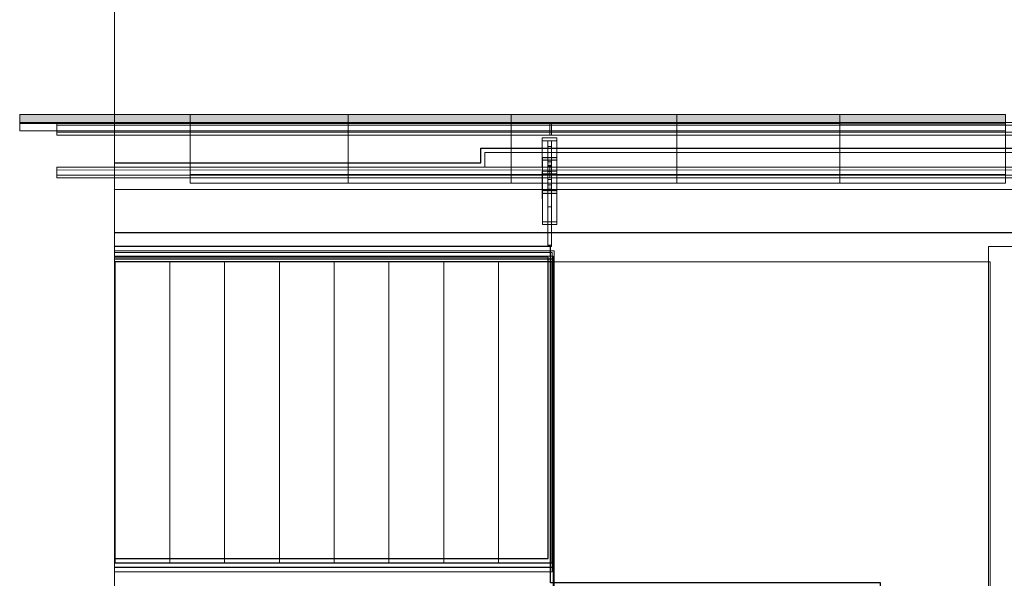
# Model space of a CAD drawing. Header units: millimetres. Extents: x 2001279 to 2569134, y 699790 to 1241062.
# Tile 29 of 38: x 2422371 to 2427765, y 1039094 to 1042155. Entities that reach past the tile are written whole.
import ezdxf

# ---------------------------------------------------------------- set-up
doc = ezdxf.new("R2010")
doc.units = ezdxf.units.MM
doc.header["$MEASUREMENT"] = 0
for name, color, linetype, lineweight in [('A223', 8, 'Continuous', 5), ('A2312', 1, 'Continuous', 5), ('A254', 6, 'Continuous', 5), ('A281', 3, 'Continuous', 5), ('A852-TYNN', 7, 'Continuous', 9), ('TRD_A11_UC_01_230518_ENVA-A-001-2$0$A-FLOR-STRS', 2, 'Continuous', 5), ('TRD_A11_UC_01_230518_ENVA-A-001-2$0$S-BEAM', 4, 'Continuous', 5), ('TRD_A11_UC_01_230518_ENVA-A-bygg006-2ETG-MVA$0$A862-B-RLin', 1, 'Continuous', 5), ('TRD_A11_UC_01_230518_ENVA-A-bygg006-2ETG-MVA$0$A862-B-Rlin-Etasje', 6, 'Continuous', 5), ('TRD_A11_UC_01_230518_ENVA-A-bygg006-2ETG-MVA$0$A862-N-RLin', 7, 'Continuous', 5), ('va006-h02-a-200-1-0001_A-FLOR-OTLN', 6, 'Continuous', 5), ('va006-h02-a-200-1-0001_A-FLOR-STRS', 2, 'Continuous', 5), ('va006-h02-a-200-1-0001_S-BEAM', 4, 'Continuous', 5)]:
    doc.layers.add(name, color=color, linetype=linetype, lineweight=lineweight)
for name, color, linetype, plot in [('A862-B-RLin', 1, 'Continuous', False), ('A862-B-Rlin-Etasje', 150, 'Continuous', False), ('A862-N-RLin', 1, 'Continuous', False)]:
    doc.layers.add(name, color=color, linetype=linetype, plot=plot)

# ---------------------------------------------------------------- blocks, each defined once
blk = doc.blocks.new('ENVA-A-006-2etg-polygoner_dwg_V_TA Avgang Stå_-200-D-0016-18746550-H02 Hovedetasje Arbeid Saleh')
at = {"layer": 'va006-h02-a-200-1-0001_S-BEAM'}
h = blk.add_hatch(color=47, dxfattribs=at)
h.paths.add_polyline_path([(425214.9, 341665.9), (425214.9, 341681.4), (425134.9, 341681.1), (425135, 341665.6)], flags=0)
h.paths.add_polyline_path([(425135.6, 341484.4), (425135.6, 341495.2), (425215.6, 341500.2), (425215.6, 341484.7)], flags=0)
h = blk.add_hatch(color=47, dxfattribs=at)
h.paths.add_polyline_path([(425165.1, 341634.6), (425185.1, 341634.7), (425184.9, 341665.7), (425164.9, 341665.7)], flags=0)
h.paths.add_polyline_path([(425165.6, 341500), (425165.5, 341531.1), (425185.5, 341531.2), (425185.6, 341500.1)], flags=0)
at = {"layer": 'va006-h02-a-200-1-0001_S-BEAM', "color": 2}
for p, q in [((422513, 341618.2), (425135.1, 341628.2)), ((425135.7, 341499.9), (425135, 341665.6)), ((425165.2, 341605.7), (425165.1, 341634.6)), ((425185.1, 341634.7), (425185.2, 341605.8)), ((425214.9, 341665.9), (425215.8, 341483.5)), ((422513.2, 341574.8), (425135.3, 341584.8)), ((425135.4, 341569.3), (422513.3, 341559.3)), ((425185.4, 341558.7), (425185.4, 341570.4)), ((425185.5, 341544.6), (425185.7, 341509.5)), ((425216.4, 341313.9), (425216.4, 341329.5)), ((425186.9, 341200.2), (425187, 341193.9))]:
    blk.add_line(p, q, dxfattribs=at)
at = {"layer": 'va006-h02-a-200-1-0001_S-BEAM', "color": 130, "lineweight": 9, "flags": 128}
for points in [[(425134.9, 341681.1), (425135, 341665.6), (425214.9, 341665.9), (425214.9, 341681.4)], [(425164.9, 341665.7), (425165.1, 341634.6), (425185.1, 341634.7), (425184.9, 341665.7)], [(425165.5, 341531.1), (425165.6, 341500), (425185.6, 341500.1), (425185.5, 341531.2)], [(425135.6, 341499.9), (425135.6, 341484.4), (425215.6, 341484.7), (425215.6, 341500.2)]]:
    blk.add_lwpolyline(points, close=True, dxfattribs=at)
at = {"layer": 'va006-h02-a-200-1-0001_S-BEAM', "color": 2, "flags": 128}
for points in [[(425215.6, 341484.7), (425216.4, 341313.9), (425136.4, 341313.6), (425135.6, 341484.4)], [(425167, 341193.8), (425166.9, 341200.1), (425166.4, 341313.7)], [(425166.9, 341200.1), (425186.9, 341200.2), (425186.4, 341313.8)]]:
    blk.add_lwpolyline(points, dxfattribs=at)
at = {"layer": 'va006-h02-a-200-1-0001_S-BEAM', "color": 2}
for centre, start_param, end_param in [((425165.4, 341557.4), 4.188681, 6.021277), ((425185.4, 341557.5), 4.188681, 6.021277), ((425185.6, 341510.4), 1.570688, 1.778723), ((425185.8, 341461.2), 5.759478, 6.021277)]:
    blk.add_ellipse(centre, major_axis=(-0.2, 50), ratio=0.000226, start_param=start_param, end_param=end_param, dxfattribs=at)
blk = doc.blocks.new('ENVA-A-006-2etg-polygoner_dwg_V_TA Avgang Stå_-200-D-00134-18746584-H02 Hovedetasje Arbeid Saleh')
at = {"layer": 'va006-h02-a-200-1-0001_S-BEAM'}
for points in [[(427940.7, 341676.1), (427800.7, 341675.6), (427800.4, 341737.7), (427940.4, 341738.2)], [(427877.2, 341420.1), (427866.1, 341420), (427851.7, 341422.1), (427831.7, 341441.8), (427826.5, 341463.4), (427831.6, 341485.1), (427845.8, 341501.8), (427887.3, 341507.2), (427891.3, 341505), (427908.6, 341489.3), (427916.5, 341463.8), (427911.4, 341442.1), (427897.2, 341425.4)], [(427862.4, 341233.5), (427862.3, 341253.9), (427882.3, 341254), (427882.4, 341233.6)]]:
    blk.add_hatch(color=47, dxfattribs=at).paths.add_polyline_path(points, flags=0)
h = blk.add_hatch(color=47, dxfattribs=at)
h.paths.add_polyline_path([(427850.8, 341644.7), (427890.8, 341644.9), (427890.7, 341675.9), (427850.7, 341675.8)], flags=0)
h.paths.add_polyline_path([(427891.3, 341510.3), (427851.3, 341510.1), (427851.2, 341541.2), (427891.2, 341541.3)], flags=0)
at = {"layer": 'va006-h02-a-200-1-0001_S-BEAM', "color": 2}
for p, q in [((425215.1, 341628.4), (427800.9, 341638.2)), ((427850.9, 341615.8), (427850.8, 341644.7)), ((427890.8, 341644.9), (427890.9, 341616)), ((425215.3, 341585), (427801.1, 341594.8)), ((427801.1, 341579.3), (425215.4, 341569.4)), ((427891.2, 341568.8), (427891.1, 341580.6)), ((427891.2, 341554.7), (427891.4, 341519.6)), ((427826.5, 341463.4), (427827.3, 341289.2)), ((427917.3, 341289.7), (427916.5, 341463.8)), ((427852.8, 341203.9), (427852.5, 341213)), ((427892.5, 341213.2), (427892.8, 341204.1))]:
    blk.add_line(p, q, dxfattribs=at)
at = {"layer": 'va006-h02-a-200-1-0001_S-BEAM', "color": 130, "lineweight": 9, "flags": 128}
for points in [[(427800.4, 341737.7), (427800.7, 341675.6), (427940.7, 341676.1), (427940.4, 341738.2)], [(427850.7, 341675.8), (427850.8, 341644.7), (427890.8, 341644.9), (427890.7, 341675.9)], [(427851.2, 341541.2), (427851.3, 341510.1), (427891.3, 341510.3), (427891.2, 341541.3)], [(427862.3, 341253.9), (427862.4, 341233.5), (427882.4, 341233.6), (427882.3, 341254)]]:
    blk.add_lwpolyline(points, close=True, dxfattribs=at)
at = {"layer": 'va006-h02-a-200-1-0001_S-BEAM', "color": 2, "flags": 128}
for points in [[(427941.6, 341516.4), (427941.4, 341553.7), (427941.3, 341553.8), (427940.4, 341738.2)], [(427837, 341493.4), (427801.5, 341493.2), (427800.7, 341675.6)], [(427940.7, 341676.1), (427941.5, 341493.8), (427905.7, 341493.6)], [(427892.5, 341251.1), (427892.5, 341242.6), (427892.1, 341322.9), (427892.5, 341227.9), (427852.5, 341227.8), (427852.1, 341322.7), (427892.1, 341322.9)], [(427862.4, 341253.9), (427862.3, 341259.9), (427882.3, 341260), (427882.4, 341254)], [(427862.5, 341227.9), (427882.5, 341228), (427882.4, 341234)]]:
    blk.add_lwpolyline(points, dxfattribs=at)
at = {"layer": 'va006-h02-a-200-1-0001_S-BEAM', "color": 130, "lineweight": 9, "flags": 128}
blk.add_lwpolyline([(427916.5, 341463.8), (427915.1, 341474.9), (427911.3, 341485.4), (427905.1, 341494.6), (427896.9, 341502), (427887.3, 341507.2), (427876.7, 341509.9), (427865.9, 341509.8), (427855.4, 341507.1), (427845.8, 341501.8), (427837.7, 341494.4), (427831.6, 341485.1), (427827.8, 341474.6), (427826.5, 341463.4), (427827.8, 341452.3), (427831.7, 341441.8), (427837.9, 341432.6), (427846.1, 341425.2), (427855.7, 341420), (427866.2, 341417.3), (427877.1, 341417.4), (427887.6, 341420.1), (427897.2, 341425.4), (427905.3, 341432.8), (427911.4, 341442.1), (427915.2, 341452.6), (427916.5, 341463.8)], dxfattribs=at)
at = {"layer": 'va006-h02-a-200-1-0001_S-BEAM', "color": 2}
for centre, major_axis, ratio, start_param, end_param in [((427851.1, 341567.5), (-0.2, 50), 0.000226, 4.188681, 6.021277), ((427891.1, 341567.7), (-0.2, 50), 0.000226, 4.188681, 6.021277), ((427891.3, 341520.5), (-0.2, 50), 0.000226, 1.594539, 1.832487), ((427891.6, 341471.3), (-0.2, 50), 0.000226, 5.497678, 6.021277), ((427872.3, 341289.4), (45, 0.2), 0.965898, 3.140718, 4.187916), ((427872.3, 341289.4), (45, 0.2), 0.965898, 5.235113, 6.282311), ((427852.4, 341239), (-0.1, 25.9), 0.000226, 2.017483, 3.131429), ((427892.4, 341239.1), (-0.1, 25.9), 0.000226, 2.017483, 3.131429)]:
    blk.add_ellipse(centre, major_axis=major_axis, ratio=ratio, start_param=start_param, end_param=end_param, dxfattribs=at)
blk = doc.blocks.new('ENVA-A-006-2etg-polygoner_dwg_ENVA-A-001-2$0$V_TA Avgang Stå_-200-D-0016-18748738-H02 Hovedetasje Arbeid Saleh')
at = {"layer": 'TRD_A11_UC_01_230518_ENVA-A-001-2$0$S-BEAM'}
h = blk.add_hatch(color=47, dxfattribs=at)
h.paths.add_polyline_path([(425214.9, 341665.9), (425214.9, 341681.4), (425134.9, 341681.1), (425135, 341665.6)], flags=0)
h.paths.add_polyline_path([(425135.6, 341484.4), (425135.6, 341495.2), (425215.6, 341500.2), (425215.6, 341484.7)], flags=0)
h = blk.add_hatch(color=47, dxfattribs=at)
h.paths.add_polyline_path([(425165.1, 341634.6), (425185.1, 341634.7), (425184.9, 341665.7), (425164.9, 341665.7)], flags=0)
h.paths.add_polyline_path([(425165.6, 341500), (425165.5, 341531.1), (425185.5, 341531.2), (425185.6, 341500.1)], flags=0)
at = {"layer": 'TRD_A11_UC_01_230518_ENVA-A-001-2$0$S-BEAM', "color": 2}
for p, q in [((422513, 341618.2), (425135.1, 341628.2)), ((425135.7, 341499.9), (425135, 341665.6)), ((425165.2, 341605.7), (425165.1, 341634.6)), ((425185.1, 341634.7), (425185.2, 341605.8)), ((425214.9, 341665.9), (425215.8, 341483.5)), ((422513.2, 341574.8), (425135.3, 341584.8)), ((425135.4, 341569.3), (422513.3, 341559.3)), ((425185.4, 341558.7), (425185.4, 341570.4)), ((425185.5, 341544.6), (425185.7, 341509.5)), ((425216.4, 341313.9), (425216.4, 341329.5)), ((425186.9, 341200.2), (425187, 341193.9))]:
    blk.add_line(p, q, dxfattribs=at)
at = {"layer": 'TRD_A11_UC_01_230518_ENVA-A-001-2$0$S-BEAM', "color": 130, "lineweight": 9, "flags": 128}
for points in [[(425134.9, 341681.1), (425135, 341665.6), (425214.9, 341665.9), (425214.9, 341681.4)], [(425164.9, 341665.7), (425165.1, 341634.6), (425185.1, 341634.7), (425184.9, 341665.7)], [(425165.5, 341531.1), (425165.6, 341500), (425185.6, 341500.1), (425185.5, 341531.2)], [(425135.6, 341499.9), (425135.6, 341484.4), (425215.6, 341484.7), (425215.6, 341500.2)]]:
    blk.add_lwpolyline(points, close=True, dxfattribs=at)
at = {"layer": 'TRD_A11_UC_01_230518_ENVA-A-001-2$0$S-BEAM', "color": 2, "flags": 128}
for points in [[(425215.6, 341484.7), (425216.4, 341313.9), (425136.4, 341313.6), (425135.6, 341484.4)], [(425167, 341193.8), (425166.9, 341200.1), (425166.4, 341313.7)], [(425166.9, 341200.1), (425186.9, 341200.2), (425186.4, 341313.8)]]:
    blk.add_lwpolyline(points, dxfattribs=at)
at = {"layer": 'TRD_A11_UC_01_230518_ENVA-A-001-2$0$S-BEAM', "color": 2}
for centre, start_param, end_param in [((425165.4, 341557.4), 4.188681, 6.021277), ((425185.4, 341557.5), 4.188681, 6.021277), ((425185.6, 341510.4), 1.570688, 1.778723), ((425185.8, 341461.2), 5.759478, 6.021277)]:
    blk.add_ellipse(centre, major_axis=(-0.2, 50), ratio=0.000226, start_param=start_param, end_param=end_param, dxfattribs=at)
blk = doc.blocks.new('ENVA-A-006-2etg-polygoner_dwg_ENVA-A-001-2$0$V_TA Avgang Stå_-200-D-00134-18748741-H02 Hovedetasje Arbeid Saleh')
at = {"layer": 'TRD_A11_UC_01_230518_ENVA-A-001-2$0$S-BEAM'}
for points in [[(427940.7, 341676.1), (427800.7, 341675.6), (427800.4, 341737.7), (427940.4, 341738.2)], [(427877.2, 341420.1), (427866.1, 341420), (427851.7, 341422.1), (427831.7, 341441.8), (427826.5, 341463.4), (427831.6, 341485.1), (427845.8, 341501.8), (427887.3, 341507.2), (427891.3, 341505), (427908.6, 341489.3), (427916.5, 341463.8), (427911.4, 341442.1), (427897.2, 341425.4)], [(427862.4, 341233.5), (427862.3, 341253.9), (427882.3, 341254), (427882.4, 341233.6)]]:
    blk.add_hatch(color=47, dxfattribs=at).paths.add_polyline_path(points, flags=0)
h = blk.add_hatch(color=47, dxfattribs=at)
h.paths.add_polyline_path([(427850.8, 341644.7), (427890.8, 341644.9), (427890.7, 341675.9), (427850.7, 341675.8)], flags=0)
h.paths.add_polyline_path([(427891.3, 341510.3), (427851.3, 341510.1), (427851.2, 341541.2), (427891.2, 341541.3)], flags=0)
at = {"layer": 'TRD_A11_UC_01_230518_ENVA-A-001-2$0$S-BEAM', "color": 2}
for p, q in [((425215.1, 341628.4), (427800.9, 341638.2)), ((427850.9, 341615.8), (427850.8, 341644.7)), ((427890.8, 341644.9), (427890.9, 341616)), ((425215.3, 341585), (427801.1, 341594.8)), ((427801.1, 341579.3), (425215.4, 341569.4)), ((427891.2, 341568.8), (427891.1, 341580.6)), ((427891.2, 341554.7), (427891.4, 341519.6)), ((427826.5, 341463.4), (427827.3, 341289.2)), ((427917.3, 341289.7), (427916.5, 341463.8)), ((427852.8, 341203.9), (427852.5, 341213)), ((427892.5, 341213.2), (427892.8, 341204.1))]:
    blk.add_line(p, q, dxfattribs=at)
at = {"layer": 'TRD_A11_UC_01_230518_ENVA-A-001-2$0$S-BEAM', "color": 130, "lineweight": 9, "flags": 128}
for points in [[(427800.4, 341737.7), (427800.7, 341675.6), (427940.7, 341676.1), (427940.4, 341738.2)], [(427850.7, 341675.8), (427850.8, 341644.7), (427890.8, 341644.9), (427890.7, 341675.9)], [(427851.2, 341541.2), (427851.3, 341510.1), (427891.3, 341510.3), (427891.2, 341541.3)], [(427862.3, 341253.9), (427862.4, 341233.5), (427882.4, 341233.6), (427882.3, 341254)]]:
    blk.add_lwpolyline(points, close=True, dxfattribs=at)
at = {"layer": 'TRD_A11_UC_01_230518_ENVA-A-001-2$0$S-BEAM', "color": 2, "flags": 128}
for points in [[(427941.6, 341516.4), (427941.4, 341553.7), (427941.3, 341553.8), (427940.4, 341738.2)], [(427837, 341493.4), (427801.5, 341493.2), (427800.7, 341675.6)], [(427940.7, 341676.1), (427941.5, 341493.8), (427905.7, 341493.6)], [(427892.5, 341251.1), (427892.5, 341242.6), (427892.1, 341322.9), (427892.5, 341227.9), (427852.5, 341227.8), (427852.1, 341322.7), (427892.1, 341322.9)], [(427862.4, 341253.9), (427862.3, 341259.9), (427882.3, 341260), (427882.4, 341254)], [(427862.5, 341227.9), (427882.5, 341228), (427882.4, 341234)]]:
    blk.add_lwpolyline(points, dxfattribs=at)
at = {"layer": 'TRD_A11_UC_01_230518_ENVA-A-001-2$0$S-BEAM', "color": 130, "lineweight": 9, "flags": 128}
blk.add_lwpolyline([(427916.5, 341463.8), (427915.1, 341474.9), (427911.3, 341485.4), (427905.1, 341494.6), (427896.9, 341502), (427887.3, 341507.2), (427876.7, 341509.9), (427865.9, 341509.8), (427855.4, 341507.1), (427845.8, 341501.8), (427837.7, 341494.4), (427831.6, 341485.1), (427827.8, 341474.6), (427826.5, 341463.4), (427827.8, 341452.3), (427831.7, 341441.8), (427837.9, 341432.6), (427846.1, 341425.2), (427855.7, 341420), (427866.2, 341417.3), (427877.1, 341417.4), (427887.6, 341420.1), (427897.2, 341425.4), (427905.3, 341432.8), (427911.4, 341442.1), (427915.2, 341452.6), (427916.5, 341463.8)], dxfattribs=at)
at = {"layer": 'TRD_A11_UC_01_230518_ENVA-A-001-2$0$S-BEAM', "color": 2}
for centre, major_axis, ratio, start_param, end_param in [((427851.1, 341567.5), (-0.2, 50), 0.000226, 4.188681, 6.021277), ((427891.1, 341567.7), (-0.2, 50), 0.000226, 4.188681, 6.021277), ((427891.3, 341520.5), (-0.2, 50), 0.000226, 1.594539, 1.832487), ((427891.6, 341471.3), (-0.2, 50), 0.000226, 5.497678, 6.021277), ((427872.3, 341289.4), (45, 0.2), 0.965898, 3.140718, 4.187916), ((427872.3, 341289.4), (45, 0.2), 0.965898, 5.235113, 6.282311), ((427852.4, 341239), (-0.1, 25.9), 0.000226, 2.017483, 3.131429), ((427892.4, 341239.1), (-0.1, 25.9), 0.000226, 2.017483, 3.131429)]:
    blk.add_ellipse(centre, major_axis=major_axis, ratio=ratio, start_param=start_param, end_param=end_param, dxfattribs=at)
blk = doc.blocks.new('System Panel - Glazed-generic-8523018-H02 Hovedetasje Arbeid Saleh')
at = {"layer": 'A2312'}
for p, q in [((2427039.8, 1032546), (2427039.8, 1032832.4)), ((2427039.8, 1032832.4), (2427906.7, 1032832.4)), ((2427039.8, 1032832.4), (2427039.8, 1032786.1)), ((2427906.7, 1032786.1), (2427039.8, 1032786.1)), ((2427039.8, 1032786.1), (2427039.8, 1032499.7)), ((2427906.7, 1032832.4), (2427906.7, 1032546)), ((2427906.7, 1032832.4), (2427906.7, 1032786.1)), ((2427906.7, 1032499.7), (2427906.7, 1032786.1)), ((2427906.7, 1032546), (2427039.8, 1032546)), ((2427039.8, 1032499.7), (2427039.8, 1032546)), ((2427906.7, 1032546), (2427906.7, 1032499.7)), ((2427039.8, 1032499.7), (2427906.7, 1032499.7))]:
    blk.add_line(p, q, dxfattribs=at)
blk = doc.blocks.new('System Panel - Glazed-generic-8522598-H02 Hovedetasje Arbeid Saleh')
at = {"layer": 'A2312'}
for p, q in [((2336999.8, 1032546), (2336999.8, 1032832.4)), ((2336999.8, 1032832.4), (2337906.7, 1032832.4)), ((2336999.8, 1032832.4), (2336999.8, 1032786.1)), ((2337906.7, 1032786.1), (2336999.8, 1032786.1)), ((2336999.8, 1032786.1), (2336999.8, 1032499.7)), ((2337906.7, 1032832.4), (2337906.7, 1032546)), ((2337906.7, 1032832.4), (2337906.7, 1032786.1)), ((2337906.7, 1032499.7), (2337906.7, 1032786.1)), ((2337906.7, 1032546), (2336999.8, 1032546)), ((2336999.8, 1032499.7), (2336999.8, 1032546)), ((2337906.7, 1032546), (2337906.7, 1032499.7)), ((2336999.8, 1032499.7), (2337906.7, 1032499.7))]:
    blk.add_line(p, q, dxfattribs=at)
blk = doc.blocks.new('System Panel - Glazed-generic-8523035-H02 Hovedetasje Arbeid Saleh')
at = {"layer": 'A2312'}
for p, q in [((2430599.8, 1032546), (2430599.8, 1032832.4)), ((2430599.8, 1032832.4), (2431507.1, 1032832.4)), ((2430599.8, 1032832.4), (2430599.8, 1032786.1)), ((2431507.1, 1032786.1), (2430599.8, 1032786.1)), ((2430599.8, 1032786.1), (2430599.8, 1032499.7)), ((2431507.1, 1032832.4), (2431507.1, 1032546)), ((2431507.1, 1032832.4), (2431507.1, 1032786.1)), ((2431507.1, 1032499.7), (2431507.1, 1032786.1)), ((2431507.1, 1032546), (2430599.8, 1032546)), ((2430599.8, 1032499.7), (2430599.8, 1032546)), ((2431507.1, 1032546), (2431507.1, 1032499.7)), ((2430599.8, 1032499.7), (2431507.1, 1032499.7))]:
    blk.add_line(p, q, dxfattribs=at)
blk = doc.blocks.new('System Panel - Glazed-generic-8523019-H02 Hovedetasje Arbeid Saleh')
at = {"layer": 'A2312'}
blk.add_hatch(color=256, dxfattribs=at).paths.add_polyline_path([(2427039.8, 1032825.3), (2427039.8, 1032875.1), (2427906.7, 1032875.1), (2427906.7, 1032825.3)], flags=0)
at = {"layer": 'A2312', "lineweight": 9}
for p, q in [((2427906.7, 1032875.1), (2427039.8, 1032875.1)), ((2427039.8, 1032875.1), (2427039.8, 1032825.3)), ((2427906.7, 1032825.3), (2427906.7, 1032875.1)), ((2427039.8, 1032825.3), (2427906.7, 1032825.3))]:
    blk.add_line(p, q, dxfattribs=at)
at = {"layer": 'A2312'}
for p, q in [((2427906.7, 1032832.4), (2427039.8, 1032832.4)), ((2427039.8, 1032825.3), (2427039.8, 1032786.1)), ((2427039.8, 1032786.1), (2427906.7, 1032786.1)), ((2427906.7, 1032786.1), (2427906.7, 1032825.3))]:
    blk.add_line(p, q, dxfattribs=at)
blk = doc.blocks.new('System Panel - Glazed-generic-8522599-H02 Hovedetasje Arbeid Saleh')
at = {"layer": 'A2312'}
blk.add_hatch(color=256, dxfattribs=at).paths.add_polyline_path([(2336999.8, 1032825.3), (2336999.8, 1032875.1), (2337906.7, 1032875.1), (2337906.7, 1032825.3)], flags=0)
at = {"layer": 'A2312', "lineweight": 9}
for p, q in [((2337906.7, 1032875.1), (2336999.8, 1032875.1)), ((2336999.8, 1032875.1), (2336999.8, 1032825.3)), ((2337906.7, 1032825.3), (2337906.7, 1032875.1)), ((2336999.8, 1032825.3), (2337906.7, 1032825.3))]:
    blk.add_line(p, q, dxfattribs=at)
at = {"layer": 'A2312'}
for p, q in [((2337906.7, 1032832.4), (2336999.8, 1032832.4)), ((2336999.8, 1032825.3), (2336999.8, 1032786.1)), ((2336999.8, 1032786.1), (2337906.7, 1032786.1)), ((2337906.7, 1032786.1), (2337906.7, 1032825.3))]:
    blk.add_line(p, q, dxfattribs=at)
blk = doc.blocks.new('System Panel - Glazed-generic-8523036-H02 Hovedetasje Arbeid Saleh')
at = {"layer": 'A2312'}
blk.add_hatch(color=256, dxfattribs=at).paths.add_polyline_path([(2430599.8, 1032825.3), (2430599.8, 1032875.1), (2431507.1, 1032875.1), (2431507.1, 1032825.3)], flags=0)
at = {"layer": 'A2312', "lineweight": 9}
for p, q in [((2431507.1, 1032875.1), (2430599.8, 1032875.1)), ((2430599.8, 1032875.1), (2430599.8, 1032825.3)), ((2431507.1, 1032825.3), (2431507.1, 1032875.1)), ((2430599.8, 1032825.3), (2431507.1, 1032825.3))]:
    blk.add_line(p, q, dxfattribs=at)
at = {"layer": 'A2312'}
for p, q in [((2431507.1, 1032832.4), (2430599.8, 1032832.4)), ((2430599.8, 1032825.3), (2430599.8, 1032786.1)), ((2430599.8, 1032786.1), (2431507.1, 1032786.1)), ((2431507.1, 1032786.1), (2431507.1, 1032825.3))]:
    blk.add_line(p, q, dxfattribs=at)
blk = doc.blocks.new('V_TA Avgang Stål Facade Columns Type 4 - V_TA Avgang Stål Facade Columns-2107389-H02 Hovedetasje Arbeid Saleh')
at = {"layer": 'A223'}
for p, q in [((2426309.8, 1032832.1), (2429020, 1032832.3)), ((2426309.8, 1032778), (2426309.8, 1032832.1)), ((2426309.8, 1032832.1), (2426309.8, 1032816.2)), ((2426309.8, 1032816.2), (2429020, 1032816.3)), ((2426309.8, 1032816.2), (2426309.8, 1032762.1)), ((2429020, 1032816.3), (2429020, 1032832.3)), ((2429020, 1032832.3), (2429020, 1032778.2)), ((2429020, 1032762.2), (2429020, 1032816.3)), ((2426309.8, 1032778), (2429020, 1032778.2)), ((2426309.8, 1032762.1), (2426309.8, 1032778)), ((2429020, 1032762.2), (2426309.8, 1032762.1)), ((2428969.9, 1032747.1), (2428970.2, 1032458.6)), ((2428970.2, 1032442), (2428969.9, 1032731.6)), ((2428999.9, 1032731.6), (2429000.2, 1032442)), ((2429020.2, 1032442), (2429019.9, 1032731.6)), ((2429020, 1032778.2), (2429020, 1032762.2)), ((2429050.2, 1032458.6), (2429049.9, 1032747.1)), ((2429049.9, 1032731.6), (2429050.2, 1032442)), ((2429000, 1032660.7), (2428999.9, 1032700.5)), ((2429019.9, 1032700.5), (2429020, 1032660.7)), ((2426310.1, 1032586.9), (2429020.2, 1032587)), ((2426310.1, 1032543.5), (2426310.1, 1032586.9)), ((2426310.1, 1032586.9), (2426310.1, 1032571.3)), ((2426310.1, 1032571.3), (2429020.2, 1032571.5)), ((2426310.1, 1032571.3), (2426310.1, 1032527.9)), ((2429020, 1032615.3), (2429000, 1032615.3)), ((2429000.1, 1032564.4), (2429000, 1032613.6)), ((2429000, 1032597), (2429000, 1032564.1)), ((2429020, 1032613.6), (2429020.1, 1032564.4)), ((2429020, 1032564.1), (2429020, 1032597)), ((2429020.2, 1032571.5), (2429020.2, 1032587)), ((2429020.2, 1032587), (2429020.2, 1032543.6)), ((2429020.2, 1032528.1), (2429020.2, 1032571.5)), ((2426310.1, 1032543.5), (2429020.2, 1032543.6)), ((2426310.1, 1032527.9), (2426310.1, 1032543.5)), ((2429020.2, 1032528.1), (2426310.1, 1032527.9)), ((2428970, 1032565.9), (2428970.2, 1032288)), ((2428970.2, 1032272.4), (2428970, 1032550.4)), ((2429000.2, 1032288), (2429000, 1032565.9)), ((2429000, 1032562.4), (2429020, 1032562.4)), ((2429000, 1032517), (2429000.1, 1032467.8)), ((2429020.1, 1032519), (2429000.1, 1032519)), ((2429000.2, 1032468.1), (2429000.1, 1032517.3)), ((2429020, 1032565.9), (2429020.2, 1032288)), ((2429020.1, 1032467.8), (2429020, 1032517)), ((2429020.1, 1032517.3), (2429020.2, 1032468.1)), ((2429020.2, 1032543.6), (2429020.2, 1032528.1)), ((2429050.2, 1032288), (2429050, 1032565.9)), ((2429050, 1032550.4), (2429050.2, 1032272.4)), ((2429000.1, 1032466.1), (2429020.1, 1032466.1)), ((2428970.2, 1032458.6), (2428970.3, 1032458.5)), ((2428970.2, 1032458.6), (2429050.2, 1032458.6)), ((2428970.3, 1032442), (2428970.2, 1032442)), ((2429050.2, 1032442), (2428970.2, 1032442)), ((2428970.3, 1032458.5), (2428970.3, 1032442)), ((2428970.3, 1032458.5), (2429050.3, 1032458.5)), ((2428970.3, 1032442), (2429050.3, 1032442)), ((2429000.1, 1032420.7), (2429000.2, 1032371.5)), ((2429000.2, 1032442), (2429000.3, 1032442)), ((2429000.2, 1032442), (2429020.2, 1032442)), ((2429000.3, 1032442), (2429000.4, 1032152.5)), ((2429000.3, 1032442), (2429020.3, 1032442)), ((2429020.2, 1032371.5), (2429020.1, 1032420.7)), ((2429020.3, 1032442), (2429020.2, 1032442)), ((2429020.4, 1032152.5), (2429020.3, 1032442)), ((2429050.3, 1032458.5), (2429050.2, 1032458.6)), ((2429050.2, 1032442), (2429050.3, 1032442)), ((2429050.3, 1032442), (2429050.3, 1032458.5)), ((2429000.2, 1032369.8), (2429020.2, 1032369.8)), ((2428970.2, 1032288), (2428970.2, 1032272.4)), ((2428970.2, 1032288), (2429050.2, 1032288)), ((2428970.2, 1032272.4), (2429050.2, 1032272.4)), ((2429000.2, 1032158.8), (2429000.2, 1032288)), ((2429000.2, 1032288), (2429020.2, 1032288)), ((2429020.2, 1032288), (2429020.2, 1032158.8)), ((2429050.2, 1032272.4), (2429050.2, 1032288)), ((2429000.4, 1032152.5), (2429000.2, 1032158.8)), ((2429000.2, 1032158.8), (2429020.2, 1032158.8)), ((2429000.4, 1032152.5), (2429020.4, 1032152.5)), ((2429020.2, 1032158.8), (2429020.4, 1032152.5))]:
    blk.add_line(p, q, dxfattribs=at)
at = {"layer": 'A223', "lineweight": 13}
for p, q in [((2428969.9, 1032747.1), (2428969.9, 1032731.6)), ((2429049.9, 1032747.1), (2428969.9, 1032747.1)), ((2428969.9, 1032731.6), (2429049.9, 1032731.6)), ((2428999.9, 1032731.6), (2428999.9, 1032700.5)), ((2429019.9, 1032731.6), (2428999.9, 1032731.6)), ((2429019.9, 1032700.5), (2429019.9, 1032731.6)), ((2429049.9, 1032731.6), (2429049.9, 1032747.1)), ((2428999.9, 1032700.5), (2429019.9, 1032700.5)), ((2429000, 1032597), (2429000, 1032565.9)), ((2429020, 1032597), (2429000, 1032597)), ((2429020, 1032565.9), (2429020, 1032597)), ((2428970, 1032565.9), (2428970, 1032550.4)), ((2429050, 1032565.9), (2428970, 1032565.9)), ((2428970, 1032550.4), (2429050, 1032550.4)), ((2429000, 1032565.9), (2429020, 1032565.9)), ((2429050, 1032550.4), (2429050, 1032565.9))]:
    blk.add_line(p, q, dxfattribs=at)
at = {"layer": 'A223'}
for centre, start_param, end_param in [((2429000, 1032612.4), 2.879684, 6.021277), ((2429020, 1032612.4), 2.879684, 6.021277), ((2429000, 1032565.3), 6.021277, 9.16287), ((2429020, 1032565.3), 6.021277, 9.16287), ((2429000.1, 1032516.1), 2.879684, 6.021277), ((2429000.1, 1032469), 6.021277, 9.16287), ((2429020.1, 1032516.1), 2.879684, 6.021277), ((2429020.1, 1032469), 6.021277, 9.16287), ((2429000.2, 1032419.8), 2.879684, 6.021277), ((2429020.2, 1032419.8), 2.879684, 6.021277)]:
    blk.add_ellipse(centre, major_axis=(0, 50), ratio=0.000226, start_param=start_param, end_param=end_param, dxfattribs=at)
blk = doc.blocks.new('V_TA Avgang Stål Facade Columns Type 6 - V_TA Avgang Stål Facade Columns-2107425-H02 Hovedetasje Arbeid Saleh')
at = {"layer": 'A223'}
for p, q in [((2429011.7, 1032832.1), (2431725.7, 1032832.3)), ((2429011.7, 1032778), (2429011.7, 1032832.1)), ((2429011.7, 1032832.1), (2429011.7, 1032816.2)), ((2429011.7, 1032816.2), (2431725.7, 1032816.3)), ((2429011.7, 1032816.2), (2429011.7, 1032762.1)), ((2431635.7, 1032793.7), (2431636, 1032502)), ((2431725.7, 1032816.3), (2431725.7, 1032832.3)), ((2431725.7, 1032832.3), (2431725.7, 1032778.2)), ((2431725.7, 1032762.2), (2431725.7, 1032816.3)), ((2431776, 1032502), (2431775.7, 1032793.7)), ((2429011.7, 1032778), (2431725.7, 1032778.2)), ((2429011.7, 1032762.1), (2429011.7, 1032778)), ((2431725.7, 1032762.2), (2429011.7, 1032762.1)), ((2431636, 1032442), (2431635.7, 1032731.6)), ((2431685.7, 1032731.6), (2431686, 1032442)), ((2431725.7, 1032778.2), (2431725.7, 1032762.2)), ((2431726, 1032442), (2431725.7, 1032731.6)), ((2431775.7, 1032731.6), (2431776, 1032442)), ((2431685.7, 1032660.7), (2431685.7, 1032700.5)), ((2431725.7, 1032700.5), (2431725.7, 1032660.7)), ((2429011.9, 1032586.9), (2431726, 1032587)), ((2429011.9, 1032543.5), (2429011.9, 1032586.9)), ((2429011.9, 1032586.9), (2429011.9, 1032571.3)), ((2429011.9, 1032571.3), (2431726, 1032571.5)), ((2429011.9, 1032571.3), (2429011.9, 1032527.9)), ((2431685.7, 1032597), (2431685.7, 1032564.1)), ((2431725.8, 1032615.3), (2431685.8, 1032615.3)), ((2431685.8, 1032564.4), (2431685.8, 1032613.6)), ((2431725.7, 1032564.1), (2431725.7, 1032597)), ((2431725.8, 1032613.6), (2431725.8, 1032564.4)), ((2431726, 1032571.5), (2431726, 1032587)), ((2431726, 1032587), (2431726, 1032543.6)), ((2431726, 1032528.1), (2431726, 1032571.5)), ((2429011.9, 1032543.5), (2431726, 1032543.6)), ((2429011.9, 1032527.9), (2429011.9, 1032543.5)), ((2431726, 1032528.1), (2429011.9, 1032527.9)), ((2431660.7, 1032519.3), (2431661, 1032237.9)), ((2431686, 1032288), (2431685.7, 1032565.9)), ((2431685.7, 1032562.4), (2431725.7, 1032562.4)), ((2431685.8, 1032517), (2431685.8, 1032467.8)), ((2431725.9, 1032519), (2431685.9, 1032519)), ((2431685.9, 1032468.1), (2431685.9, 1032517.3)), ((2431725.7, 1032565.9), (2431726, 1032288)), ((2431725.8, 1032467.8), (2431725.8, 1032517)), ((2431725.9, 1032517.3), (2431725.9, 1032468.1)), ((2431726, 1032543.6), (2431726, 1032528.1)), ((2431751, 1032238), (2431750.7, 1032519.4)), ((2431636, 1032502), (2431636.1, 1032502)), ((2431636, 1032502), (2431776, 1032502)), ((2431636.1, 1032502), (2431636.1, 1032442)), ((2431636.1, 1032502), (2431776.1, 1032502)), ((2431685.8, 1032466.1), (2431725.8, 1032466.1)), ((2431776.1, 1032502), (2431776, 1032502)), ((2431776.1, 1032442), (2431776.1, 1032502)), ((2431636.1, 1032442), (2431636, 1032442)), ((2431776, 1032442), (2431636, 1032442)), ((2431636.1, 1032442), (2431776.1, 1032442)), ((2431674.9, 1032447.4), (2431700.7, 1032191.6)), ((2431685.9, 1032420.7), (2431685.9, 1032371.5)), ((2431686, 1032442), (2431686.1, 1032442)), ((2431686, 1032442), (2431726, 1032442)), ((2431686.1, 1032442), (2431686.1, 1032152.5)), ((2431686.1, 1032442), (2431726.1, 1032442)), ((2431710.7, 1032191.6), (2431736.6, 1032447.4)), ((2431725.9, 1032371.5), (2431725.9, 1032420.7)), ((2431726.1, 1032442), (2431726, 1032442)), ((2431726.1, 1032152.5), (2431726.1, 1032442)), ((2431776, 1032442), (2431776.1, 1032442)), ((2431685.9, 1032369.8), (2431725.9, 1032369.8)), ((2431685.9, 1032176.3), (2431685.9, 1032271.3)), ((2431685.9, 1032271.3), (2431686, 1032191.1)), ((2431685.9, 1032271.3), (2431725.9, 1032271.3)), ((2431686, 1032191.1), (2431686, 1032288)), ((2431686, 1032288), (2431726, 1032288)), ((2431726, 1032191.1), (2431725.9, 1032271.3)), ((2431725.9, 1032271.3), (2431725.9, 1032176.3)), ((2431726, 1032288), (2431726, 1032191.1)), ((2431695.7, 1032202.5), (2431695.9, 1032202.4)), ((2431695.9, 1032202.4), (2431695.9, 1032208.4)), ((2431695.9, 1032208.4), (2431695.9, 1032208.4)), ((2431695.9, 1032208.4), (2431695.9, 1032176.4)), ((2431695.9, 1032208.4), (2431715.9, 1032208.4)), ((2431695.9, 1032208.4), (2431715.9, 1032208.4)), ((2431695.9, 1032202.4), (2431715.9, 1032202.4)), ((2431715.9, 1032202.4), (2431715.7, 1032202.5)), ((2431715.9, 1032176.4), (2431715.9, 1032208.4)), ((2431715.9, 1032208.4), (2431715.9, 1032208.4)), ((2431715.9, 1032208.4), (2431715.9, 1032202.4)), ((2431685.9, 1032176.3), (2431725.9, 1032176.3)), ((2431686.1, 1032152.5), (2431685.9, 1032161.6)), ((2431686, 1032191.1), (2431726, 1032191.1)), ((2431686.1, 1032152.5), (2431726.1, 1032152.5)), ((2431695.9, 1032182.4), (2431695.7, 1032181.6)), ((2431695.7, 1032181.6), (2431695.7, 1032181.6)), ((2431695.9, 1032176.4), (2431695.9, 1032182.4)), ((2431695.9, 1032182.4), (2431715.9, 1032182.4)), ((2431695.9, 1032176.4), (2431695.9, 1032176.4)), ((2431695.9, 1032176.4), (2431715.9, 1032176.4)), ((2431695.9, 1032176.4), (2431715.9, 1032176.4)), ((2431715.7, 1032181.6), (2431715.9, 1032182.4)), ((2431715.7, 1032181.6), (2431715.7, 1032181.6)), ((2431715.9, 1032182.4), (2431715.9, 1032176.4)), ((2431715.9, 1032176.4), (2431715.9, 1032176.4)), ((2431725.9, 1032161.6), (2431726.1, 1032152.5))]:
    blk.add_line(p, q, dxfattribs=at)
at = {"layer": 'A223', "lineweight": 13}
for p, q in [((2431635.7, 1032793.7), (2431635.7, 1032731.6)), ((2431775.7, 1032793.7), (2431635.7, 1032793.7)), ((2431775.7, 1032731.6), (2431775.7, 1032793.7)), ((2431635.7, 1032731.6), (2431775.7, 1032731.6)), ((2431685.7, 1032731.6), (2431685.7, 1032700.5)), ((2431725.7, 1032731.6), (2431685.7, 1032731.6)), ((2431725.7, 1032700.5), (2431725.7, 1032731.6)), ((2431685.7, 1032700.5), (2431725.7, 1032700.5)), ((2431685.7, 1032597), (2431685.7, 1032565.9)), ((2431725.7, 1032597), (2431685.7, 1032597)), ((2431725.7, 1032565.9), (2431725.7, 1032597)), ((2431685.7, 1032565.9), (2431725.7, 1032565.9)), ((2431695.7, 1032202.5), (2431695.7, 1032181.6)), ((2431715.7, 1032202.5), (2431695.7, 1032202.5)), ((2431715.7, 1032181.6), (2431715.7, 1032202.5)), ((2431695.7, 1032181.6), (2431715.7, 1032181.6))]:
    blk.add_line(p, q, dxfattribs=at)
at = {"layer": 'A223', "lineweight": 13, "flags": 128}
for points in [[(2431750.7, 1032519.3), (2431749.4, 1032530.5), (2431745.6, 1032541), (2431739.4, 1032550.2), (2431731.3, 1032557.7), (2431721.7, 1032562.9), (2431711.1, 1032565.6), (2431700.3, 1032565.6), (2431689.8, 1032562.9), (2431680.1, 1032557.7), (2431672, 1032550.2), (2431665.9, 1032541), (2431662, 1032530.5), (2431660.7, 1032519.3)], [(2431660.7, 1032519.3), (2431662, 1032508.2), (2431665.9, 1032497.7), (2431672, 1032488.5), (2431680.2, 1032481), (2431689.8, 1032475.8), (2431700.3, 1032473.1), (2431711.1, 1032473.1), (2431721.7, 1032475.8), (2431731.3, 1032481), (2431739.4, 1032488.5), (2431745.6, 1032497.7), (2431749.4, 1032508.2), (2431750.7, 1032519.3)]]:
    blk.add_lwpolyline(points, dxfattribs=at)
at = {"layer": 'A223'}
for centre, major_axis, ratio, start_param, end_param in [((2431685.7, 1032612.4), (0, 50), 0.000226, 2.879684, 6.021277), ((2431725.7, 1032612.4), (0, 50), 0.000226, 2.879684, 6.021277), ((2431685.8, 1032565.3), (0, 50), 0.000226, 6.021277, 9.16287), ((2431725.8, 1032565.3), (0, 50), 0.000226, 6.021277, 9.16287), ((2431685.8, 1032516.1), (0, 50), 0.000226, 2.879684, 6.021277), ((2431685.9, 1032469), (0, 50), 0.000226, 6.021277, 9.16287), ((2431725.8, 1032516.1), (0, 50), 0.000226, 2.879684, 6.021277), ((2431725.9, 1032469), (0, 50), 0.000226, 6.021277, 9.16287), ((2431685.9, 1032419.8), (0, 50), 0.000226, 2.879684, 6.021277), ((2431725.9, 1032419.8), (0, 50), 0.000226, 2.879684, 6.021277), ((2431705.7, 1032447.6), (30.8, 0), 0.258924, 0.000234, 3.141827), ((2431705.7, 1032447.6), (-30.8, 0), 0.258924, 0.000234, 3.141827), ((2431706, 1032238), (45, 0), 0.965898, 6.282311, 9.423903), ((2431706, 1032238), (45, 0), 0.965898, 3.140718, 6.282311), ((2431705.7, 1032191.6), (5, 0), 0.258924, 0.000234, 3.141827), ((2431705.7, 1032191.6), (5, 0), 0.258924, 3.141827, 6.28342), ((2431685.9, 1032187.6), (0, 25.9), 0.000226, 2.017483, 3.131429), ((2431725.9, 1032187.6), (0, 25.9), 0.000226, 2.017483, 3.131429)]:
    blk.add_ellipse(centre, major_axis=major_axis, ratio=ratio, start_param=start_param, end_param=end_param, dxfattribs=at)
blk = doc.blocks.new('System Panel - Glazed-generic-8523024-H02 Hovedetasje Arbeid Saleh')
at = {"layer": 'A2312'}
blk.add_hatch(color=256, dxfattribs=at).paths.add_polyline_path([(2426106.7, 1032825.3), (2426106.7, 1032875.1), (2427039.8, 1032875.1), (2427039.8, 1032825.3)], flags=0)
at = {"layer": 'A2312', "lineweight": 9}
for p, q in [((2427039.8, 1032875.1), (2426106.7, 1032875.1)), ((2426106.7, 1032875.1), (2426106.7, 1032825.3)), ((2427039.8, 1032825.3), (2427039.8, 1032875.1)), ((2426106.7, 1032825.3), (2427039.8, 1032825.3))]:
    blk.add_line(p, q, dxfattribs=at)
at = {"layer": 'A2312'}
for p, q in [((2427039.8, 1032832.4), (2426106.7, 1032832.4)), ((2426106.7, 1032825.3), (2426106.7, 1032786.1)), ((2426106.7, 1032786.1), (2427039.8, 1032786.1)), ((2427039.8, 1032786.1), (2427039.8, 1032825.3))]:
    blk.add_line(p, q, dxfattribs=at)
blk = doc.blocks.new('System Panel - Glazed-generic-8522731-H02 Hovedetasje Arbeid Saleh')
at = {"layer": 'A2312'}
for p, q in [((2381106.7, 1032546), (2381106.7, 1032832.4)), ((2381106.7, 1032832.4), (2381999.8, 1032832.4)), ((2381106.7, 1032832.4), (2381106.7, 1032786.1)), ((2381999.8, 1032786.1), (2381106.7, 1032786.1)), ((2381106.7, 1032786.1), (2381106.7, 1032499.7)), ((2381999.8, 1032832.4), (2381999.8, 1032546)), ((2381999.8, 1032832.4), (2381999.8, 1032786.1)), ((2381999.8, 1032499.7), (2381999.8, 1032786.1)), ((2381999.8, 1032546), (2381106.7, 1032546)), ((2381106.7, 1032499.7), (2381106.7, 1032546)), ((2381999.8, 1032546), (2381999.8, 1032499.7)), ((2381106.7, 1032499.7), (2381999.8, 1032499.7))]:
    blk.add_line(p, q, dxfattribs=at)
blk = doc.blocks.new('System Panel - Glazed-generic-8522732-H02 Hovedetasje Arbeid Saleh')
at = {"layer": 'A2312'}
blk.add_hatch(color=256, dxfattribs=at).paths.add_polyline_path([(2381106.7, 1032825.3), (2381106.7, 1032875.1), (2381999.8, 1032875.1), (2381999.8, 1032825.3)], flags=0)
at = {"layer": 'A2312', "lineweight": 9}
for p, q in [((2381999.8, 1032875.1), (2381106.7, 1032875.1)), ((2381106.7, 1032875.1), (2381106.7, 1032825.3)), ((2381999.8, 1032825.3), (2381999.8, 1032875.1)), ((2381106.7, 1032825.3), (2381999.8, 1032825.3))]:
    blk.add_line(p, q, dxfattribs=at)
at = {"layer": 'A2312'}
for p, q in [((2381999.8, 1032832.4), (2381106.7, 1032832.4)), ((2381106.7, 1032825.3), (2381106.7, 1032786.1)), ((2381106.7, 1032786.1), (2381999.8, 1032786.1)), ((2381999.8, 1032786.1), (2381999.8, 1032825.3))]:
    blk.add_line(p, q, dxfattribs=at)

msp = doc.modelspace()

# ---------------------------------------------------------------- linework, layer by layer
at = {"layer": 'A254'}
for p, q in [((2422890.2, 1041224.3), (2448614.8, 1041224.2)), ((2425287.2, 1040878.7), (2422890.2, 1040878.7)), ((2425287.2, 1039128.7), (2425287.2, 1040878.7)), ((2427678.8, 1029980.8), (2427678.8, 1040911.9)), ((2427678.8, 1040911.9), (2430978.8, 1040911.8)), ((2425287.2, 1039128.7), (2425287.2, 1040828.7)), ((2425287.2, 1040828.7), (2427687.2, 1040828.7)), ((2427687.2, 1040828.7), (2427687.1, 1030028.7)), ((2422890.2, 1039128.7), (2425287.2, 1039128.7)), ((2422890.2, 1039128.7), (2425287.2, 1039128.7))]:
    msp.add_line(p, q, dxfattribs=at)
at = {"layer": 'A281'}
for p, q in [((2422890.2, 1040878.7), (2425154.4, 1040878.7)), ((2425287.2, 1040878.7), (2425154.4, 1040878.7)), ((2425287.2, 1040828.7), (2425287.2, 1040878.7)), ((2422890.2, 1040828.7), (2425154.4, 1040828.7)), ((2422890.2, 1040828.7), (2425287.2, 1040828.7)), ((2422893.6, 1039178.7), (2422893.6, 1040828.7)), ((2423193.6, 1039178.7), (2423193.6, 1040828.7)), ((2423493.6, 1039178.7), (2423493.6, 1040828.7)), ((2423793.6, 1039178.7), (2423793.6, 1040828.7)), ((2424093.6, 1039178.7), (2424093.6, 1040828.7)), ((2424393.6, 1039178.7), (2424393.6, 1040828.7)), ((2424693.6, 1039178.7), (2424693.6, 1040828.7)), ((2424993.6, 1039178.7), (2424993.6, 1040828.7)), ((2425154.4, 1040828.7), (2425287.2, 1040828.7)), ((2425287.2, 1039178.7), (2425287.2, 1040828.7)), ((2422890.2, 1039178.7), (2425154.4, 1039178.7)), ((2422890.2, 1039178.7), (2425287.2, 1039178.7)), ((2425287.2, 1039178.7), (2425154.4, 1039178.7)), ((2425287.2, 1039128.7), (2425287.2, 1039178.7)), ((2422890.2, 1039128.7), (2425154.4, 1039128.7)), ((2425154.4, 1039128.7), (2425287.2, 1039128.7))]:
    msp.add_line(p, q, dxfattribs=at)
at = {"layer": 'A852-TYNN', "lineweight": 18}
msp.add_lwpolyline([(2448614.8, 1044357.3), (2422890.2, 1044357.3), (2422890.2, 1017714.2), (2448614.8, 1017714.2)], close=True, dxfattribs=at)
at = {"layer": 'A862-B-RLin', "flags": 128}
msp.add_lwpolyline([(2422890.2, 1040843.6), (2425287.2, 1040843.6), (2425287.2, 1039153.8), (2422890.2, 1039153.8)], dxfattribs=at)
at = {"layer": 'A862-B-Rlin-Etasje'}
msp.add_lwpolyline([(2422890.2, 1041370.9), (2424897.6, 1041371), (2424897.6, 1041451.1), (2427879.3, 1041451.1), (2427879.3, 1041470.5), (2428019.3, 1041470.5), (2428019.3, 1041451.1), (2428148.3, 1041451.1), (2428402.5, 1044357.3)], dxfattribs=at)
at = {"layer": 'A862-N-RLin'}
for points in [[(2422890.2, 1040988.2), (2448614.8, 1040988.2)], [(2422890.2, 1034446.5), (2427086.7, 1034446.5), (2427086.7, 1039068.4), (2425279, 1039068.4), (2425279, 1040912), (2422890.2, 1040912)], [(2422890.2, 1039203.1), (2425266.7, 1039203.1), (2425266.7, 1040853), (2422890.2, 1040853)]]:
    msp.add_lwpolyline(points, dxfattribs=at)
at = {"layer": 'A862-N-RLin', "flags": 128}
msp.add_lwpolyline([(2422890.2, 1039178.7), (2425287.2, 1039178.7), (2425287.2, 1040828.7), (2422890.2, 1040828.7)], dxfattribs=at)
at = {"layer": 'TRD_A11_UC_01_230518_ENVA-A-001-2$0$A-FLOR-STRS', "flags": 128}
for points in [[(2422893.6, 1040828.7), (2422893.6, 1039178.7)], [(2423193.6, 1040828.7), (2423193.6, 1039178.7)], [(2423493.6, 1040828.7), (2423493.6, 1039178.7)], [(2423793.6, 1040828.7), (2423793.6, 1039178.7)], [(2424093.6, 1040828.7), (2424093.6, 1039178.7)], [(2424393.6, 1040828.7), (2424393.6, 1039178.7)], [(2424693.6, 1040828.7), (2424693.6, 1039178.7)], [(2424993.6, 1040828.7), (2424993.6, 1039178.7)]]:
    msp.add_lwpolyline(points, close=True, dxfattribs=at)
at = {"layer": 'TRD_A11_UC_01_230518_ENVA-A-bygg006-2ETG-MVA$0$A862-B-RLin', "flags": 128}
msp.add_lwpolyline([(2422890.2, 1034428.4), (2427095.4, 1034428.4), (2427095.4, 1039041), (2425293.5, 1039041), (2425293.5, 1040859.8), (2422890.2, 1040859.8)], dxfattribs=at)
at = {"layer": 'TRD_A11_UC_01_230518_ENVA-A-bygg006-2ETG-MVA$0$A862-B-Rlin-Etasje', "flags": 128}
msp.add_lwpolyline([(2422890.2, 1041346.6), (2424918.1, 1041346.7), (2424918.1, 1041426.8), (2427899.8, 1041426.8), (2427899.8, 1041446.1), (2428039.8, 1041446.1), (2428039.8, 1041426.8), (2428168.8, 1041426.8)], dxfattribs=at)
at = {"layer": 'TRD_A11_UC_01_230518_ENVA-A-bygg006-2ETG-MVA$0$A862-N-RLin', "flags": 128}
for points in [[(2422890.2, 1034422.2), (2427103.6, 1034422.2), (2427103.7, 1039044.1), (2425299.5, 1039044.1), (2425299.5, 1040887.6), (2422890.2, 1040887.6)], [(2422890.2, 1039178.7), (2425287.2, 1039178.7), (2425287.2, 1040828.7), (2422890.2, 1040828.7)]]:
    msp.add_lwpolyline(points, dxfattribs=at)
at = {"layer": 'va006-h02-a-200-1-0001_A-FLOR-OTLN'}
for p, q in [((2425234.2, 1041224.3), (2422890.2, 1041224.3)), ((2427900, 1041224.3), (2425314.2, 1041224.3))]:
    msp.add_line(p, q, dxfattribs=at)
at = {"layer": 'va006-h02-a-200-1-0001_A-FLOR-OTLN', "flags": 128}
for points in [[(2422890.2, 1040878.7), (2425287.2, 1040878.7), (2425287.2, 1039128.7), (2422890.2, 1039128.7)], [(2428179, 1040911.8), (2427678.8, 1040911.9), (2427678.8, 1029980.8), (2430978.8, 1029980.8), (2430978.8, 1040911.8)], [(2427578.3, 1030028.7), (2427687.1, 1030028.7), (2427687.2, 1040828.7), (2425287.2, 1040828.7), (2425287.2, 1039128.7), (2422890.2, 1039128.7)]]:
    msp.add_lwpolyline(points, dxfattribs=at)
at = {"layer": 'va006-h02-a-200-1-0001_A-FLOR-STRS'}
for p, q in [((2422893.6, 1039178.7), (2422893.6, 1040828.7)), ((2423193.6, 1039178.7), (2423193.6, 1040828.7)), ((2423493.6, 1039178.7), (2423493.6, 1040828.7)), ((2423793.6, 1039178.7), (2423793.6, 1040828.7)), ((2424093.6, 1039178.7), (2424093.6, 1040828.7)), ((2424393.6, 1039178.7), (2424393.6, 1040828.7)), ((2424693.6, 1039178.7), (2424693.6, 1040828.7)), ((2424993.6, 1039178.7), (2424993.6, 1040828.7))]:
    msp.add_line(p, q, dxfattribs=at)
at = {"layer": 'va006-h02-a-200-1-0001_A-FLOR-STRS', "flags": 128}
for points in [[(2422890.2, 1040828.7), (2425154.4, 1040828.7), (2425287.2, 1040828.7), (2425287.2, 1040878.7), (2425154.4, 1040878.7)], [(2422890.2, 1039178.7), (2425154.4, 1039178.7), (2425287.2, 1039178.7), (2425287.2, 1039128.7), (2425154.4, 1039128.7)]]:
    msp.add_lwpolyline(points, dxfattribs=at)

# ---------------------------------------------------------------- block references
at = {"rotation": 359.7843385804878}
for name in ['ENVA-A-006-2etg-polygoner_dwg_V_TA Avgang Stå_-200-D-00134-18746584-H02 Hovedetasje Arbeid Saleh', 'ENVA-A-006-2etg-polygoner_dwg_ENVA-A-001-2$0$V_TA Avgang Stå_-200-D-00134-18748741-H02 Hovedetasje Arbeid Saleh', 'ENVA-A-006-2etg-polygoner_dwg_ENVA-A-001-2$0$V_TA Avgang Stå_-200-D-00134-18748741-H02 Hovedetasje Arbeid Saleh', 'ENVA-A-006-2etg-polygoner_dwg_V_TA Avgang Stå_-200-D-0016-18746550-H02 Hovedetasje Arbeid Saleh', 'ENVA-A-006-2etg-polygoner_dwg_ENVA-A-001-2$0$V_TA Avgang Stå_-200-D-0016-18748738-H02 Hovedetasje Arbeid Saleh', 'ENVA-A-006-2etg-polygoner_dwg_ENVA-A-001-2$0$V_TA Avgang Stå_-200-D-0016-18748738-H02 Hovedetasje Arbeid Saleh']:
    msp.add_blockref(name, (1998816.1, 701321.1), dxfattribs=at)
at = {"layer": 'A223', "rotation": 359.9996163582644}
for name in ['V_TA Avgang Stål Facade Columns Type 4 - V_TA Avgang Stål Facade Columns-2107389-H02 Hovedetasje Arbeid Saleh', 'V_TA Avgang Stål Facade Columns Type 6 - V_TA Avgang Stål Facade Columns-2107425-H02 Hovedetasje Arbeid Saleh']:
    msp.add_blockref(name, (-3742.9, 8775.9), dxfattribs=at)
at = {"layer": 'A2312', "rotation": 359.9996163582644}
for name, p in [('System Panel - Glazed-generic-8523024-H02 Hovedetasje Arbeid Saleh', (-3742.9, 8775.9)), ('System Panel - Glazed-generic-8523019-H02 Hovedetasje Arbeid Saleh', (-3742.9, 8775.9)), ('System Panel - Glazed-generic-8522732-H02 Hovedetasje Arbeid Saleh', (43057.1, 8775.6)), ('System Panel - Glazed-generic-8522599-H02 Hovedetasje Arbeid Saleh', (88057.1, 8775.3)), ('System Panel - Glazed-generic-8522732-H02 Hovedetasje Arbeid Saleh', (44857.1, 8775.6)), ('System Panel - Glazed-generic-8523036-H02 Hovedetasje Arbeid Saleh', (-3742.9, 8775.9)), ('System Panel - Glazed-generic-8523018-H02 Hovedetasje Arbeid Saleh', (-3742.9, 8775.9)), ('System Panel - Glazed-generic-8522731-H02 Hovedetasje Arbeid Saleh', (43057.1, 8775.6)), ('System Panel - Glazed-generic-8522598-H02 Hovedetasje Arbeid Saleh', (88057.1, 8775.3)), ('System Panel - Glazed-generic-8522731-H02 Hovedetasje Arbeid Saleh', (44857.1, 8775.6)), ('System Panel - Glazed-generic-8523035-H02 Hovedetasje Arbeid Saleh', (-3742.9, 8775.9))]:
    msp.add_blockref(name, p, dxfattribs=at)

doc.saveas('drawing.dxf')
